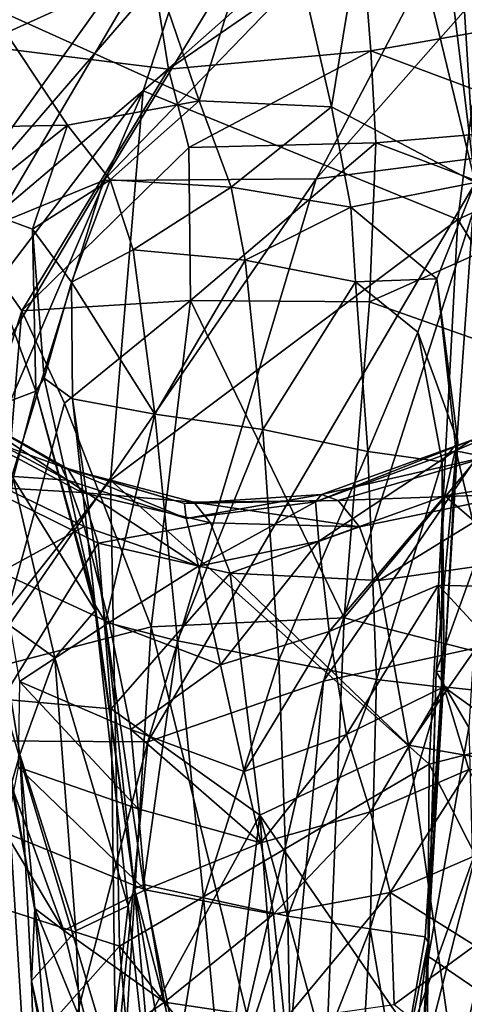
# Model space of a CAD drawing. Extents: x -76 to 76, y -20 to 79.
# Tile 136 of 175: x -4.98 to -3.96, y 9.81 to 12.05. Entities that reach past the tile are written whole.
import ezdxf

# ---------------------------------------------------------------- set-up
doc = ezdxf.new("R2010")
doc.units = 0

msp = doc.modelspace()

# ---------------------------------------------------------------- linework, layer by layer
for points in [[(-4.1497, 12.5585, 0.3621), (-4.1011, 13.0288, 0.6623), (-3.9376, 11.6826, 0.3836)], [(-4.1011, 13.0288, 0.6623), (-4.0068, 12.7924, 0.701), (-3.9376, 11.6826, 0.3836)], [(-4.0068, 12.7924, 0.701), (-3.9445, 13.0319, 0.6746), (-3.9376, 11.6826, 0.3836)], [(-4.1337, 12.7555, 14.0405), (-3.7247, 12.7841, 13.3778), (-4.785, 11.6868, 13.2645)], [(-3.7247, 12.7841, 13.3778), (-4.3002, 11.6909, 12.7871), (-4.785, 11.6868, 13.2645)], [(-3.7247, 12.7841, 13.3778), (-3.3742, 12.7419, 12.8492), (-4.3002, 11.6909, 12.7871)], [(-4.1337, 12.7555, 14.0405), (-4.785, 11.6868, 13.2645), (-5.2035, 11.515, 13.8989)], [(-4.493, 12.5075, 14.846), (-4.1337, 12.7555, 14.0405), (-5.2035, 11.515, 13.8989)], [(-3.3742, 12.7419, 12.8492), (-3.9022, 11.7426, 12.324), (-4.3002, 11.6909, 12.7871)], [(-4.6944, 11.8915, 15.8032), (-3.8433, 12.6447, 16.4732), (-4.493, 12.5075, 14.846)], [(-3.8433, 12.6447, 16.4732), (-4.6944, 11.8915, 15.8032), (-3.9769, 11.5983, 17.2399)], [(-3.8433, 12.6447, 16.4732), (-3.9769, 11.5983, 17.2399), (-3.1819, 11.9671, 17.6502)], [(-4.3943, 12.4169, 0.2615), (-4.1497, 12.5585, 0.3621), (-4.2653, 11.8548, 0.3391)], [(-4.1497, 12.5585, 0.3621), (-3.9376, 11.6826, 0.3836), (-4.2653, 11.8548, 0.3391)], [(-4.6944, 11.8915, 15.8032), (-4.493, 12.5075, 14.846), (-5.4023, 10.9604, 14.8327)], [(-4.493, 12.5075, 14.846), (-5.2035, 11.515, 13.8989), (-5.4023, 10.9604, 14.8327)], [(-4.7293, 12.3456, 0.2793), (-4.3943, 12.4169, 0.2615), (-4.5666, 11.8684, 0.3577)], [(-4.3943, 12.4169, 0.2615), (-4.2653, 11.8548, 0.3391), (-4.5666, 11.8684, 0.3577)], [(-5.0491, 12.0861, 0.3341), (-4.7293, 12.3456, 0.2793), (-4.5666, 11.8684, 0.3577)], [(-5.0712, 11.9947, 6.9143), (-4.6739, 12.1754, 7.2957), (-5.1656, 12.3159, 6.8856)], [(-4.6739, 12.1754, 7.2957), (-4.6366, 11.9406, 7.3734), (-4.196, 12.2455, 7.4677)], [(-4.6366, 11.9406, 7.3734), (-4.1756, 11.9827, 7.5447), (-4.196, 12.2455, 7.4677)], [(-3.7247, 12.0619, 7.3083), (-4.196, 12.2455, 7.4677), (-4.1756, 11.9827, 7.5447)], [(-4.6739, 12.1754, 7.2957), (-5.0712, 11.9947, 6.9143), (-4.6366, 11.9406, 7.3734)], [(-5.0491, 12.0861, 0.3341), (-4.8666, 11.8135, 0.3826), (-5.2648, 11.8047, 0.3607)], [(-4.8666, 11.8135, 0.3826), (-5.0491, 12.0861, 0.3341), (-4.5666, 11.8684, 0.3577)], [(-3.7163, 11.8113, 7.4058), (-3.7247, 12.0619, 7.3083), (-4.1756, 11.9827, 7.5447)], [(-5.0712, 11.9947, 6.9143), (-5.0892, 11.5568, 6.9688), (-4.6366, 11.9406, 7.3734)], [(-4.6366, 11.9406, 7.3734), (-4.5905, 11.762, 7.5169), (-4.1756, 11.9827, 7.5447)], [(-4.5905, 11.762, 7.5169), (-4.1639, 11.773, 7.6741), (-4.1756, 11.9827, 7.5447)], [(-3.7163, 11.8113, 7.4058), (-4.1756, 11.9827, 7.5447), (-4.1639, 11.773, 7.6741)], [(-3.3193, 10.542, 18.0161), (-3.1819, 11.9671, 17.6502), (-3.9769, 11.5983, 17.2399)], [(-4.6366, 11.9406, 7.3734), (-5.0892, 11.5568, 6.9688), (-4.971, 11.3897, 7.2876)], [(-4.5905, 11.762, 7.5169), (-4.6366, 11.9406, 7.3734), (-4.971, 11.3897, 7.2876)], [(-4.6944, 11.8915, 15.8032), (-5.4023, 10.9604, 14.8327), (-5.4349, 10.1623, 15.719)], [(-4.7691, 11.004, 16.619), (-4.6944, 11.8915, 15.8032), (-5.4349, 10.1623, 15.719)], [(-4.6944, 11.8915, 15.8032), (-4.7691, 11.004, 16.619), (-3.9769, 11.5983, 17.2399)], [(-4.7699, 11.6884, 0.3377), (-4.8666, 11.8135, 0.3826), (-4.5666, 11.8684, 0.3577)], [(-4.4937, 11.6718, 0.3142), (-4.7699, 11.6884, 0.3377), (-4.5666, 11.8684, 0.3577)], [(-4.4937, 11.6718, 0.3142), (-4.5666, 11.8684, 0.3577), (-4.2653, 11.8548, 0.3391)], [(-4.2212, 11.6263, 0.3048), (-4.4937, 11.6718, 0.3142), (-4.2653, 11.8548, 0.3391)], [(-4.2212, 11.6263, 0.3048), (-4.2653, 11.8548, 0.3391), (-3.9376, 11.6826, 0.3836)], [(-4.8666, 11.8135, 0.3826), (-5.0944, 11.6311, 0.4453), (-5.2648, 11.8047, 0.3607)], [(-4.9464, 11.5764, 0.3717), (-5.0944, 11.6311, 0.4453), (-4.8666, 11.8135, 0.3826)], [(-4.7699, 11.6884, 0.3377), (-4.9464, 11.5764, 0.3717), (-4.8666, 11.8135, 0.3826)], [(-3.7318, 11.6093, 7.5591), (-3.7163, 11.8113, 7.4058), (-4.1639, 11.773, 7.6741)], [(-4.5905, 11.762, 7.5169), (-4.5865, 11.4135, 7.7073), (-4.1639, 11.773, 7.6741)], [(-4.5865, 11.4135, 7.7073), (-4.1784, 11.4106, 7.8588), (-4.1639, 11.773, 7.6741)], [(-3.7318, 11.6093, 7.5591), (-4.1639, 11.773, 7.6741), (-4.1784, 11.4106, 7.8588)], [(-4.5905, 11.762, 7.5169), (-4.971, 11.3897, 7.2876), (-4.5865, 11.4135, 7.7073)], [(-4.2833, 10.5451, 11.6275), (-4.6837, 10.4068, 12.0176), (-3.9022, 11.7426, 12.324)], [(-4.6837, 10.4068, 12.0176), (-4.3002, 11.6909, 12.7871), (-3.9022, 11.7426, 12.324)], [(-4.2833, 10.5451, 11.6275), (-3.9022, 11.7426, 12.324), (-3.4715, 11.732, 11.905)], [(-3.8091, 10.6488, 11.2158), (-4.2833, 10.5451, 11.6275), (-3.4715, 11.732, 11.905)], [(-5.1816, 10.4102, 12.2618), (-5.6134, 10.2899, 12.6646), (-4.785, 11.6868, 13.2645)], [(-5.6134, 10.2899, 12.6646), (-5.2035, 11.515, 13.8989), (-4.785, 11.6868, 13.2645)], [(-5.1816, 10.4102, 12.2618), (-4.785, 11.6868, 13.2645), (-4.3002, 11.6909, 12.7871)], [(-4.6837, 10.4068, 12.0176), (-5.1816, 10.4102, 12.2618), (-4.3002, 11.6909, 12.7871)], [(-4.9464, 11.5764, 0.3717), (-4.7699, 11.6884, 0.3377), (-4.8577, 11.4555, 0.3281)], [(-4.7699, 11.6884, 0.3377), (-4.7174, 11.5292, 0.2774), (-4.8577, 11.4555, 0.3281)], [(-4.7699, 11.6884, 0.3377), (-4.4937, 11.6718, 0.3142), (-4.7174, 11.5292, 0.2774)], [(-4.025, 11.4625, 0.3162), (-4.2212, 11.6263, 0.3048), (-3.9376, 11.6826, 0.3836)], [(-4.025, 11.4625, 0.3162), (-3.9376, 11.6826, 0.3836), (-3.9807, 11.0689, 0.4683)], [(-3.9272, 10.8435, 0.677), (-3.9807, 11.0689, 0.4683), (-3.9376, 11.6826, 0.3836)], [(-4.4937, 11.6718, 0.3142), (-4.4616, 11.5055, 0.243), (-4.7174, 11.5292, 0.2774)], [(-4.4937, 11.6718, 0.3142), (-4.2212, 11.6263, 0.3048), (-4.4616, 11.5055, 0.243)], [(-5.0697, 11.1575, 0.7397), (-5.0944, 11.6311, 0.4453), (-4.9387, 11.2064, 0.5278)], [(-4.9387, 11.2064, 0.5278), (-5.0944, 11.6311, 0.4453), (-4.9464, 11.5764, 0.3717)], [(-4.2212, 11.6263, 0.3048), (-4.2107, 11.4562, 0.2461), (-4.4616, 11.5055, 0.243)], [(-4.2212, 11.6263, 0.3048), (-4.025, 11.4625, 0.3162), (-4.2107, 11.4562, 0.2461)], [(-3.7595, 11.2619, 7.7699), (-3.7318, 11.6093, 7.5591), (-4.1784, 11.4106, 7.8588)], [(-4.0428, 10.3559, 17.5687), (-3.9769, 11.5983, 17.2399), (-4.7691, 11.004, 16.619)], [(-4.0428, 10.3559, 17.5687), (-3.3193, 10.542, 18.0161), (-3.9769, 11.5983, 17.2399)], [(-4.9197, 11.2365, 0.4126), (-4.9387, 11.2064, 0.5278), (-4.9464, 11.5764, 0.3717)], [(-4.9197, 11.2365, 0.4126), (-4.9464, 11.5764, 0.3717), (-4.8577, 11.4555, 0.3281)], [(-5.2651, 10.4695, 7.1865), (-4.971, 11.3897, 7.2876), (-5.0892, 11.5568, 6.9688)], [(-4.7174, 11.5292, 0.2774), (-4.6677, 11.1546, 0.2796), (-4.8577, 11.4555, 0.3281)], [(-4.6677, 11.1546, 0.2796), (-4.7174, 11.5292, 0.2774), (-4.4616, 11.5055, 0.243)], [(-4.4216, 11.1192, 0.2386), (-4.6677, 11.1546, 0.2796), (-4.4616, 11.5055, 0.243)], [(-4.4216, 11.1192, 0.2386), (-4.4616, 11.5055, 0.243), (-4.2107, 11.4562, 0.2461)], [(-4.8553, 11.189, 0.3466), (-4.9197, 11.2365, 0.4126), (-4.8577, 11.4555, 0.3281)], [(-4.6677, 11.1546, 0.2796), (-4.8553, 11.189, 0.3466), (-4.8577, 11.4555, 0.3281)], [(-4.1823, 11.069, 0.2505), (-4.4216, 11.1192, 0.2386), (-4.2107, 11.4562, 0.2461)], [(-4.025, 11.4625, 0.3162), (-4.0683, 11.3412, 0.2802), (-4.2107, 11.4562, 0.2461)], [(-4.1823, 11.069, 0.2505), (-4.2107, 11.4562, 0.2461), (-4.0683, 11.3412, 0.2802)], [(-4.025, 11.4625, 0.3162), (-3.9776, 11.091, 0.3548), (-4.0683, 11.3412, 0.2802)], [(-3.9776, 11.091, 0.3548), (-4.025, 11.4625, 0.3162), (-3.9807, 11.0689, 0.4683)], [(-4.971, 11.3897, 7.2876), (-4.8733, 11.1791, 7.525), (-4.5865, 11.4135, 7.7073)], [(-4.6758, 10.6691, 7.9256), (-4.5865, 11.4135, 7.7073), (-4.8733, 11.1791, 7.525)], [(-4.6758, 10.6691, 7.9256), (-4.2365, 10.6899, 8.1016), (-4.5865, 11.4135, 7.7073)], [(-4.2365, 10.6899, 8.1016), (-4.1784, 11.4106, 7.8588), (-4.5865, 11.4135, 7.7073)], [(-3.7595, 11.2619, 7.7699), (-4.1784, 11.4106, 7.8588), (-4.2365, 10.6899, 8.1016)], [(-5.2651, 10.4695, 7.1865), (-5.0403, 10.5749, 7.5936), (-4.971, 11.3897, 7.2876)], [(-5.0403, 10.5749, 7.5936), (-4.8733, 11.1791, 7.525), (-4.971, 11.3897, 7.2876)], [(-4.0132, 11.0457, 0.2958), (-4.1823, 11.069, 0.2505), (-4.0683, 11.3412, 0.2802)], [(-3.9776, 11.091, 0.3548), (-4.0132, 11.0457, 0.2958), (-4.0683, 11.3412, 0.2802)], [(-3.7874, 10.5748, 8.0402), (-3.7595, 11.2619, 7.7699), (-4.2365, 10.6899, 8.1016)], [(-4.9197, 11.2365, 0.4126), (-4.804, 10.7184, 0.436), (-4.9387, 11.2064, 0.5278)], [(-4.9197, 11.2365, 0.4126), (-4.8553, 11.189, 0.3466), (-4.804, 10.7184, 0.436)], [(-4.9908, 11.0082, 0.7422), (-5.0697, 11.1575, 0.7397), (-4.9387, 11.2064, 0.5278)], [(-4.9908, 11.0082, 0.7422), (-4.9387, 11.2064, 0.5278), (-4.8039, 10.7068, 0.5406)], [(-4.804, 10.7184, 0.436), (-4.8039, 10.7068, 0.5406), (-4.9387, 11.2064, 0.5278)], [(-3.644, 11.2157, 3.6315), (-3.9837, 11.0707, 3.546), (-3.7065, 11.0169, 3.3784)], [(-3.9837, 11.0707, 3.546), (-3.644, 11.2157, 3.6315), (-3.9476, 11.0946, 3.7759)], [(-4.867, 11.004, 3.6367), (-4.8815, 11.0348, 3.8845), (-5.1394, 11.1834, 3.8521)], [(-5.118, 11.1722, 4.1733), (-5.1394, 11.1834, 3.8521), (-4.8815, 11.0348, 3.8845)], [(-5.1222, 11.1401, 3.5694), (-4.867, 11.004, 3.6367), (-5.1394, 11.1834, 3.8521)], [(-4.8553, 11.189, 0.3466), (-4.7799, 10.6799, 0.3703), (-4.804, 10.7184, 0.436)], [(-4.8553, 11.189, 0.3466), (-4.6677, 11.1546, 0.2796), (-4.7799, 10.6799, 0.3703)], [(-4.8663, 11.0295, 4.1833), (-5.118, 11.1722, 4.1733), (-4.8815, 11.0348, 3.8845)], [(-5.118, 11.1722, 4.1733), (-4.8663, 11.0295, 4.1833), (-5.0819, 11.1071, 4.4443)], [(-5.0403, 10.5749, 7.5936), (-4.6758, 10.6691, 7.9256), (-4.8733, 11.1791, 7.525)], [(-4.867, 11.004, 3.6367), (-5.1222, 11.1401, 3.5694), (-5.0783, 11.0182, 3.2882)], [(-4.6677, 11.1546, 0.2796), (-4.6158, 10.6377, 0.3021), (-4.7799, 10.6799, 0.3703)], [(-4.6677, 11.1546, 0.2796), (-4.4216, 11.1192, 0.2386), (-4.6158, 10.6377, 0.3021)], [(-4.4216, 11.1192, 0.2386), (-4.3853, 10.5936, 0.261), (-4.6158, 10.6377, 0.3021)], [(-4.4216, 11.1192, 0.2386), (-4.1823, 11.069, 0.2505), (-4.3853, 10.5936, 0.261)], [(-4.8663, 11.0295, 4.1833), (-4.834, 10.9754, 4.4309), (-5.0819, 11.1071, 4.4443)], [(-5.0548, 10.9886, 4.5762), (-5.0819, 11.1071, 4.4443), (-4.834, 10.9754, 4.4309)], [(-4.3015, 10.9546, 3.6234), (-3.9837, 11.0707, 3.546), (-3.9476, 11.0946, 3.7759)], [(-4.2883, 10.9714, 3.8402), (-4.3015, 10.9546, 3.6234), (-3.9476, 11.0946, 3.7759)], [(-4.2883, 10.9714, 3.8402), (-3.9476, 11.0946, 3.7759), (-3.8932, 11.0615, 4.0442)], [(-3.9776, 11.091, 0.3548), (-4.0081, 10.568, 0.3875), (-4.0132, 11.0457, 0.2958)], [(-3.9776, 11.091, 0.3548), (-3.9807, 11.0689, 0.4683), (-4.0081, 10.568, 0.3875)], [(-4.1823, 11.069, 0.2505), (-4.1624, 10.5492, 0.2767), (-4.3853, 10.5936, 0.261)], [(-4.3015, 10.9546, 3.6234), (-4.2942, 10.8646, 3.3952), (-3.9837, 11.0707, 3.546)], [(-4.2942, 10.8646, 3.3952), (-4.0065, 10.968, 3.302), (-3.9837, 11.0707, 3.546)], [(-4.1823, 11.069, 0.2505), (-4.0132, 11.0457, 0.2958), (-4.1624, 10.5492, 0.2767)], [(-3.9807, 11.0689, 0.4683), (-3.9272, 10.8435, 0.677), (-4.0266, 10.5676, 0.4909)], [(-3.9807, 11.0689, 0.4683), (-4.0266, 10.5676, 0.4909), (-4.0081, 10.568, 0.3875)], [(-3.9837, 11.0707, 3.546), (-4.0065, 10.968, 3.302), (-3.7065, 11.0169, 3.3784)], [(-4.2502, 10.9575, 4.1051), (-4.2883, 10.9714, 3.8402), (-3.8932, 11.0615, 4.0442)], [(-4.2502, 10.9575, 4.1051), (-3.8932, 11.0615, 4.0442), (-3.836, 10.9723, 4.2674)], [(-4.0132, 11.0457, 0.2958), (-4.0142, 10.5317, 0.3264), (-4.1624, 10.5492, 0.2767)], [(-4.0081, 10.568, 0.3875), (-4.0142, 10.5317, 0.3264), (-4.0132, 11.0457, 0.2958)], [(-4.8663, 11.0295, 4.1833), (-4.8815, 11.0348, 3.8845), (-4.6003, 10.9506, 3.9283)], [(-4.867, 11.004, 3.6367), (-4.5964, 10.9161, 3.7061), (-4.8815, 11.0348, 3.8845)], [(-4.5964, 10.9161, 3.7061), (-4.6003, 10.9506, 3.9283), (-4.8815, 11.0348, 3.8845)], [(-4.8663, 11.0295, 4.1833), (-4.5789, 10.9535, 4.2036), (-4.834, 10.9754, 4.4309)], [(-4.5789, 10.9535, 4.2036), (-4.8663, 11.0295, 4.1833), (-4.6003, 10.9506, 3.9283)], [(-4.7483, 9.9412, 17.0003), (-4.7691, 11.004, 16.619), (-5.4349, 10.1623, 15.719)], [(-4.8287, 10.8984, 3.3901), (-4.867, 11.004, 3.6367), (-5.0783, 11.0182, 3.2882)], [(-4.8287, 10.8984, 3.3901), (-5.0783, 11.0182, 3.2882), (-5.0193, 10.7937, 2.9712)], [(-4.9908, 11.0082, 0.7422), (-4.8954, 10.5988, 0.7257), (-5.0261, 10.6924, 1.1012)], [(-4.8954, 10.5988, 0.7257), (-4.9908, 11.0082, 0.7422), (-4.8039, 10.7068, 0.5406)], [(-4.867, 11.004, 3.6367), (-4.8287, 10.8984, 3.3901), (-4.5686, 10.8077, 3.4829)], [(-4.5964, 10.9161, 3.7061), (-4.867, 11.004, 3.6367), (-4.5686, 10.8077, 3.4829)], [(-4.7483, 9.9412, 17.0003), (-4.0428, 10.3559, 17.5687), (-4.7691, 11.004, 16.619)], [(-3.7622, 10.7568, 3.111), (-3.7065, 11.0169, 3.3784), (-4.0065, 10.968, 3.302)], [(-4.7969, 10.86, 4.5253), (-5.0548, 10.9886, 4.5762), (-4.834, 10.9754, 4.4309)], [(-5.0548, 10.9886, 4.5762), (-4.7969, 10.86, 4.5253), (-5.0159, 10.5044, 4.6169)], [(-4.7969, 10.86, 4.5253), (-4.834, 10.9754, 4.4309), (-4.5412, 10.9068, 4.429)], [(-4.5789, 10.9535, 4.2036), (-4.5412, 10.9068, 4.429), (-4.834, 10.9754, 4.4309)], [(-4.2883, 10.9714, 3.8402), (-4.2502, 10.9575, 4.1051), (-4.6003, 10.9506, 3.9283)], [(-4.2883, 10.9714, 3.8402), (-4.6003, 10.9506, 3.9283), (-4.5964, 10.9161, 3.7061)], [(-4.2502, 10.9575, 4.1051), (-4.5789, 10.9535, 4.2036), (-4.6003, 10.9506, 3.9283)], [(-4.3015, 10.9546, 3.6234), (-4.2883, 10.9714, 3.8402), (-4.5964, 10.9161, 3.7061)], [(-4.2502, 10.9575, 4.1051), (-4.2016, 10.8973, 4.3238), (-4.5789, 10.9535, 4.2036)], [(-4.2942, 10.8646, 3.3952), (-4.2707, 10.6589, 3.0961), (-4.0065, 10.968, 3.302)], [(-4.2707, 10.6589, 3.0961), (-4.0213, 10.7645, 2.9911), (-4.0065, 10.968, 3.302)], [(-4.2016, 10.8973, 4.3238), (-4.2502, 10.9575, 4.1051), (-3.836, 10.9723, 4.2674)], [(-4.1572, 10.7753, 4.4024), (-4.2016, 10.8973, 4.3238), (-3.836, 10.9723, 4.2674)], [(-3.7916, 10.8276, 4.3615), (-4.1572, 10.7753, 4.4024), (-3.836, 10.9723, 4.2674)], [(-4.0213, 10.7645, 2.9911), (-3.7622, 10.7568, 3.111), (-4.0065, 10.968, 3.302)], [(-4.3015, 10.9546, 3.6234), (-4.5964, 10.9161, 3.7061), (-4.5686, 10.8077, 3.4829)], [(-4.2016, 10.8973, 4.3238), (-4.5412, 10.9068, 4.429), (-4.5789, 10.9535, 4.2036)], [(-4.2942, 10.8646, 3.3952), (-4.3015, 10.9546, 3.6234), (-4.5686, 10.8077, 3.4829)], [(-4.7721, 10.6796, 3.0951), (-4.8287, 10.8984, 3.3901), (-5.0193, 10.7937, 2.9712)], [(-4.8287, 10.8984, 3.3901), (-4.7721, 10.6796, 3.0951), (-4.5686, 10.8077, 3.4829)], [(-4.4962, 10.7919, 4.5014), (-4.7969, 10.86, 4.5253), (-4.5412, 10.9068, 4.429)], [(-4.4962, 10.7919, 4.5014), (-4.5412, 10.9068, 4.429), (-4.2016, 10.8973, 4.3238)], [(-4.1572, 10.7753, 4.4024), (-4.4962, 10.7919, 4.5014), (-4.2016, 10.8973, 4.3238)], [(-4.7969, 10.86, 4.5253), (-4.7671, 10.4823, 4.5312), (-5.0159, 10.5044, 4.6169)], [(-4.7969, 10.86, 4.5253), (-4.4962, 10.7919, 4.5014), (-4.7671, 10.4823, 4.5312)], [(-4.2942, 10.8646, 3.3952), (-4.5686, 10.8077, 3.4829), (-4.5183, 10.5829, 3.2046)], [(-4.2707, 10.6589, 3.0961), (-4.2942, 10.8646, 3.3952), (-4.5183, 10.5829, 3.2046)], [(-4.1572, 10.7753, 4.4024), (-3.7916, 10.8276, 4.3615), (-4.0898, 10.3994, 4.4105)], [(-3.7916, 10.8276, 4.3615), (-3.7445, 10.339, 4.3997), (-4.0898, 10.3994, 4.4105)], [(-3.9272, 10.8435, 0.677), (-3.9525, 10.4401, 0.6676), (-4.0266, 10.5676, 0.4909)], [(-4.7721, 10.6796, 3.0951), (-4.5183, 10.5829, 3.2046), (-4.5686, 10.8077, 3.4829)], [(-4.7721, 10.6796, 3.0951), (-5.0193, 10.7937, 2.9712), (-4.9759, 10.5447, 2.684)], [(-4.4962, 10.7919, 4.5014), (-4.4285, 10.2396, 4.4965), (-4.7671, 10.4823, 4.5312)], [(-4.1572, 10.7753, 4.4024), (-4.0898, 10.3994, 4.4105), (-4.4962, 10.7919, 4.5014)], [(-4.0898, 10.3994, 4.4105), (-4.4285, 10.2396, 4.4965), (-4.4962, 10.7919, 4.5014)], [(-4.2707, 10.6589, 3.0961), (-4.2313, 10.4242, 2.8045), (-4.0213, 10.7645, 2.9911)], [(-4.2313, 10.4242, 2.8045), (-4.0094, 10.5324, 2.6953), (-4.0213, 10.7645, 2.9911)], [(-3.7622, 10.7568, 3.111), (-4.0213, 10.7645, 2.9911), (-3.7848, 10.5081, 2.8572)], [(-4.0213, 10.7645, 2.9911), (-4.0094, 10.5324, 2.6953), (-3.7848, 10.5081, 2.8572)], [(-4.714, 10.0719, 0.4174), (-4.804, 10.7184, 0.436), (-4.7799, 10.6799, 0.3703)], [(-4.804, 10.7184, 0.436), (-4.714, 10.0719, 0.4174), (-4.8039, 10.7068, 0.5406)], [(-4.9951, 10.3093, 1.6502), (-5.0261, 10.6924, 1.1012), (-4.9755, 10.3779, 1.0616)], [(-4.8954, 10.5988, 0.7257), (-4.9755, 10.3779, 1.0616), (-5.0261, 10.6924, 1.1012)], [(-4.8954, 10.5988, 0.7257), (-4.8039, 10.7068, 0.5406), (-4.7283, 10.0331, 0.5109)], [(-4.714, 10.0719, 0.4174), (-4.7283, 10.0331, 0.5109), (-4.8039, 10.7068, 0.5406)], [(-4.2365, 10.6899, 8.1016), (-4.6758, 10.6691, 7.9256), (-4.2997, 9.1424, 8.4617)], [(-3.7874, 10.5748, 8.0402), (-4.2365, 10.6899, 8.1016), (-4.2997, 9.1424, 8.4617)], [(-4.6758, 10.6691, 7.9256), (-5.0403, 10.5749, 7.5936), (-4.774, 9.0815, 8.2781)], [(-4.7225, 10.4356, 2.8147), (-4.7721, 10.6796, 3.0951), (-4.9759, 10.5447, 2.684)], [(-4.6939, 10.0816, 0.3584), (-4.714, 10.0719, 0.4174), (-4.7799, 10.6799, 0.3703)], [(-4.6939, 10.0816, 0.3584), (-4.7799, 10.6799, 0.3703), (-4.6158, 10.6377, 0.3021)], [(-4.6758, 10.6691, 7.9256), (-4.774, 9.0815, 8.2781), (-4.2997, 9.1424, 8.4617)], [(-4.7721, 10.6796, 3.0951), (-4.7225, 10.4356, 2.8147), (-4.5183, 10.5829, 3.2046)], [(-4.2833, 10.5451, 11.6275), (-3.8091, 10.6488, 11.2158), (-4.5438, 7.7665, 9.8758)], [(-3.8091, 10.6488, 11.2158), (-4.0281, 7.8663, 9.645), (-4.5438, 7.7665, 9.8758)], [(-4.2707, 10.6589, 3.0961), (-4.5183, 10.5829, 3.2046), (-4.4644, 10.3398, 2.9294)], [(-4.2313, 10.4242, 2.8045), (-4.2707, 10.6589, 3.0961), (-4.4644, 10.3398, 2.9294)], [(-3.8091, 10.6488, 11.2158), (-3.0903, 10.5414, 10.9072), (-4.0281, 7.8663, 9.645)], [(-4.557, 10.0518, 0.3026), (-4.6939, 10.0816, 0.3584), (-4.6158, 10.6377, 0.3021)], [(-4.557, 10.0518, 0.3026), (-4.6158, 10.6377, 0.3021), (-4.3853, 10.5936, 0.261)], [(-4.8954, 10.5988, 0.7257), (-4.8476, 9.976, 0.6702), (-4.9755, 10.3779, 1.0616)], [(-4.8476, 9.976, 0.6702), (-4.8954, 10.5988, 0.7257), (-4.7283, 10.0331, 0.5109)], [(-5.0403, 10.5749, 7.5936), (-5.1883, 8.9183, 7.9143), (-4.774, 9.0815, 8.2781)], [(-4.7225, 10.4356, 2.8147), (-4.4644, 10.3398, 2.9294), (-4.5183, 10.5829, 3.2046)], [(-4.3644, 10.0093, 0.2707), (-4.557, 10.0518, 0.3026), (-4.3853, 10.5936, 0.261)], [(-4.3644, 10.0093, 0.2707), (-4.3853, 10.5936, 0.261), (-4.1624, 10.5492, 0.2767)], [(-3.8218, 9.0913, 8.4442), (-3.7874, 10.5748, 8.0402), (-4.2997, 9.1424, 8.4617)], [(-4.0452, 9.9495, 0.3808), (-4.0081, 10.568, 0.3875), (-4.0266, 10.5676, 0.4909)], [(-4.0081, 10.568, 0.3875), (-4.0452, 9.9495, 0.3808), (-4.0142, 10.5317, 0.3264)], [(-4.0442, 9.9179, 0.4731), (-4.0452, 9.9495, 0.3808), (-4.0266, 10.5676, 0.4909)], [(-4.0442, 9.9179, 0.4731), (-4.0266, 10.5676, 0.4909), (-3.9525, 10.4401, 0.6676)], [(-4.9794, 10.3491, 2.4922), (-4.7057, 10.2545, 2.6115), (-4.9759, 10.5447, 2.684)], [(-4.7057, 10.2545, 2.6115), (-4.7225, 10.4356, 2.8147), (-4.9759, 10.5447, 2.684)], [(-4.2833, 10.5451, 11.6275), (-4.5438, 7.7665, 9.8758), (-4.9567, 7.6259, 10.0731)], [(-4.6837, 10.4068, 12.0176), (-4.2833, 10.5451, 11.6275), (-4.9567, 7.6259, 10.0731)], [(-4.1772, 9.9811, 0.2834), (-4.3644, 10.0093, 0.2707), (-4.1624, 10.5492, 0.2767)], [(-4.2313, 10.4242, 2.8045), (-4.1765, 10.2472, 2.5986), (-4.0094, 10.5324, 2.6953)], [(-4.1772, 9.9811, 0.2834), (-4.1624, 10.5492, 0.2767), (-4.0142, 10.5317, 0.3264)], [(-4.052, 9.9626, 0.3252), (-4.1772, 9.9811, 0.2834), (-4.0142, 10.5317, 0.3264)], [(-4.1765, 10.2472, 2.5986), (-3.9524, 10.3439, 2.4966), (-4.0094, 10.5324, 2.6953)], [(-4.0452, 9.9495, 0.3808), (-4.052, 9.9626, 0.3252), (-4.0142, 10.5317, 0.3264)], [(-3.3193, 10.542, 18.0161), (-4.0428, 10.3559, 17.5687), (-3.4324, 9.1512, 17.9674)], [(-3.0903, 10.5414, 10.9072), (-3.3062, 7.7673, 9.5308), (-4.0281, 7.8663, 9.645)], [(-3.7483, 10.3441, 2.6451), (-3.7848, 10.5081, 2.8572), (-4.0094, 10.5324, 2.6953)], [(-3.9524, 10.3439, 2.4966), (-3.7483, 10.3441, 2.6451), (-4.0094, 10.5324, 2.6953)], [(-4.9446, 9.3423, 4.6142), (-5.2098, 9.4224, 4.921), (-5.0159, 10.5044, 4.6169)], [(-4.7569, 9.6411, 4.5134), (-4.9446, 9.3423, 4.6142), (-5.0159, 10.5044, 4.6169)], [(-4.7671, 10.4823, 4.5312), (-4.7569, 9.6411, 4.5134), (-5.0159, 10.5044, 4.6169)], [(-4.7569, 9.6411, 4.5134), (-4.7671, 10.4823, 4.5312), (-4.4285, 10.2396, 4.4965)], [(-3.9361, 9.8443, 0.6253), (-4.0442, 9.9179, 0.4731), (-3.9525, 10.4401, 0.6676)], [(-4.7057, 10.2545, 2.6115), (-4.4261, 10.1766, 2.7154), (-4.7225, 10.4356, 2.8147)], [(-4.4261, 10.1766, 2.7154), (-4.4644, 10.3398, 2.9294), (-4.7225, 10.4356, 2.8147)], [(-4.2313, 10.4242, 2.8045), (-4.4644, 10.3398, 2.9294), (-4.4261, 10.1766, 2.7154)], [(-4.1765, 10.2472, 2.5986), (-4.2313, 10.4242, 2.8045), (-4.4261, 10.1766, 2.7154)], [(-5.1816, 10.4102, 12.2618), (-4.6837, 10.4068, 12.0176), (-5.4113, 7.6029, 10.0868)], [(-4.6837, 10.4068, 12.0176), (-4.9567, 7.6259, 10.0731), (-5.4113, 7.6029, 10.0868)], [(-4.0898, 10.3994, 4.4105), (-3.9726, 9.5776, 4.4178), (-4.4285, 10.2396, 4.4965)], [(-3.9726, 9.5776, 4.4178), (-4.0898, 10.3994, 4.4105), (-3.7445, 10.339, 4.3997)], [(-4.9409, 10.0274, 1.6189), (-4.9951, 10.3093, 1.6502), (-4.9755, 10.3779, 1.0616)], [(-4.8476, 9.976, 0.6702), (-4.9491, 9.862, 0.984), (-4.9755, 10.3779, 1.0616)], [(-4.9409, 10.0274, 1.6189), (-4.9755, 10.3779, 1.0616), (-4.9491, 9.862, 0.984)], [(-4.0428, 10.3559, 17.5687), (-4.7483, 9.9412, 17.0003), (-4.0507, 9.0715, 17.5236)], [(-4.0428, 10.3559, 17.5687), (-4.0507, 9.0715, 17.5236), (-3.4324, 9.1512, 17.9674)], [(-4.9794, 10.3491, 2.4922), (-5.0083, 10.1995, 2.2531), (-4.6901, 10.0695, 2.4787)], [(-4.7057, 10.2545, 2.6115), (-4.9794, 10.3491, 2.4922), (-4.6901, 10.0695, 2.4787)], [(-4.1765, 10.2472, 2.5986), (-4.1315, 10.0633, 2.4642), (-3.9524, 10.3439, 2.4966)], [(-4.1315, 10.0633, 2.4642), (-3.8651, 10.1789, 2.2334), (-3.9524, 10.3439, 2.4966)], [(-3.6794, 9.2178, 4.4552), (-3.9726, 9.5776, 4.4178), (-3.7445, 10.339, 4.3997)], [(-4.9951, 10.3093, 1.6502), (-4.8755, 9.9771, 2.1618), (-5.0083, 10.1995, 2.2531)], [(-4.9951, 10.3093, 1.6502), (-4.9409, 10.0274, 1.6189), (-4.8755, 9.9771, 2.1618)], [(-4.5682, 9.072, 4.4882), (-4.7569, 9.6411, 4.5134), (-4.4285, 10.2396, 4.4965)], [(-4.7057, 10.2545, 2.6115), (-4.6901, 10.0695, 2.4787), (-4.4261, 10.1766, 2.7154)], [(-4.301, 8.5338, 4.4678), (-4.5682, 9.072, 4.4882), (-4.4285, 10.2396, 4.4965)], [(-3.9726, 9.5776, 4.4178), (-4.1052, 9.0544, 4.4587), (-4.4285, 10.2396, 4.4965)], [(-4.1052, 9.0544, 4.4587), (-4.301, 8.5338, 4.4678), (-4.4285, 10.2396, 4.4965)], [(-4.1765, 10.2472, 2.5986), (-4.4261, 10.1766, 2.7154), (-4.397, 10.0139, 2.5602)], [(-4.1315, 10.0633, 2.4642), (-4.1765, 10.2472, 2.5986), (-4.397, 10.0139, 2.5602)], [(-4.6901, 10.0695, 2.4787), (-5.0083, 10.1995, 2.2531), (-4.8755, 9.9771, 2.1618)], [(-4.6901, 10.0695, 2.4787), (-4.397, 10.0139, 2.5602), (-4.4261, 10.1766, 2.7154)], [(-3.9386, 9.9424, 2.1187), (-3.8651, 10.1789, 2.2334), (-4.1315, 10.0633, 2.4642)], [(-5.3548, 9.2595, 16.2104), (-4.7483, 9.9412, 17.0003), (-5.4349, 10.1623, 15.719)], [(-4.714, 10.0719, 0.4174), (-4.6939, 10.0816, 0.3584), (-4.6151, 9.6934, 0.347)], [(-4.6939, 10.0816, 0.3584), (-4.557, 10.0518, 0.3026), (-4.6151, 9.6934, 0.347)], [(-4.6455, 9.8137, 2.4088), (-4.6901, 10.0695, 2.4787), (-4.8755, 9.9771, 2.1618)], [(-4.7283, 10.0331, 0.5109), (-4.714, 10.0719, 0.4174), (-4.6425, 9.2552, 0.4323)], [(-4.714, 10.0719, 0.4174), (-4.6212, 9.5308, 0.3808), (-4.6425, 9.2552, 0.4323)], [(-4.6212, 9.5308, 0.3808), (-4.714, 10.0719, 0.4174), (-4.6151, 9.6934, 0.347)], [(-4.6901, 10.0695, 2.4787), (-4.6455, 9.8137, 2.4088), (-4.397, 10.0139, 2.5602)], [(-4.1315, 10.0633, 2.4642), (-4.397, 10.0139, 2.5602), (-4.3721, 9.7727, 2.4605)], [(-4.122, 9.808, 2.3862), (-4.1315, 10.0633, 2.4642), (-4.3721, 9.7727, 2.4605)], [(-4.122, 9.808, 2.3862), (-3.9386, 9.9424, 2.1187), (-4.1315, 10.0633, 2.4642)], [(-4.557, 10.0518, 0.3026), (-4.511, 9.5609, 0.3092), (-4.6151, 9.6934, 0.347)], [(-4.557, 10.0518, 0.3026), (-4.3644, 10.0093, 0.2707), (-4.511, 9.5609, 0.3092)], [(-4.9099, 9.6527, 1.5412), (-4.9409, 10.0274, 1.6189), (-4.9491, 9.862, 0.984)], [(-4.9409, 10.0274, 1.6189), (-4.9099, 9.6527, 1.5412), (-4.8085, 9.7019, 2.1376)], [(-4.9409, 10.0274, 1.6189), (-4.8085, 9.7019, 2.1376), (-4.8755, 9.9771, 2.1618)], [(-4.8476, 9.976, 0.6702), (-4.7283, 10.0331, 0.5109), (-4.8185, 9.2656, 0.5995)], [(-4.7283, 10.0331, 0.5109), (-4.6425, 9.2552, 0.4323), (-4.8185, 9.2656, 0.5995)], [(-4.6455, 9.8137, 2.4088), (-4.3721, 9.7727, 2.4605), (-4.397, 10.0139, 2.5602)], [(-4.3644, 10.0093, 0.2707), (-4.3563, 9.5261, 0.288), (-4.511, 9.5609, 0.3092)], [(-4.3644, 10.0093, 0.2707), (-4.1772, 9.9811, 0.2834), (-4.3563, 9.5261, 0.288)], [(-4.8476, 9.976, 0.6702), (-4.8185, 9.2656, 0.5995), (-4.9491, 9.862, 0.984)], [(-4.6455, 9.8137, 2.4088), (-4.8755, 9.9771, 2.1618), (-4.8085, 9.7019, 2.1376)], [(-4.1772, 9.9811, 0.2834), (-4.2044, 9.5122, 0.2955), (-4.3563, 9.5261, 0.288)], [(-4.2044, 9.5122, 0.2955), (-4.1772, 9.9811, 0.2834), (-4.1133, 9.6094, 0.3232)], [(-4.1772, 9.9811, 0.2834), (-4.052, 9.9626, 0.3252), (-4.1133, 9.6094, 0.3232)], [(-4.052, 9.9626, 0.3252), (-4.0452, 9.9495, 0.3808), (-4.1133, 9.6094, 0.3232)], [(-4.0452, 9.9495, 0.3808), (-4.1096, 9.4515, 0.357), (-4.1133, 9.6094, 0.3232)], [(-4.1096, 9.4515, 0.357), (-4.0452, 9.9495, 0.3808), (-4.0869, 9.1842, 0.4093)], [(-4.0452, 9.9495, 0.3808), (-4.0442, 9.9179, 0.4731), (-4.0869, 9.1842, 0.4093)], [(-4.7483, 9.9412, 17.0003), (-5.3548, 9.2595, 16.2104), (-4.6517, 8.8181, 17.0413)], [(-4.7483, 9.9412, 17.0003), (-4.6517, 8.8181, 17.0413), (-4.0507, 9.0715, 17.5236)], [(-3.9386, 9.9424, 2.1187), (-4.122, 9.808, 2.3862), (-3.9469, 9.6682, 2.0865)], [(-4.0442, 9.9179, 0.4731), (-3.9361, 9.8443, 0.6253), (-4.0869, 9.1842, 0.4093)], [(-4.9099, 9.6527, 1.5412), (-4.9491, 9.862, 0.984), (-4.9291, 9.2366, 0.8861)], [(-4.8185, 9.2656, 0.5995), (-4.9291, 9.2366, 0.8861), (-4.9491, 9.862, 0.984)], [(-3.9361, 9.8443, 0.6253), (-3.9022, 9.1716, 0.569), (-4.0869, 9.1842, 0.4093)], [(-4.5947, 9.5557, 2.3575), (-4.6455, 9.8137, 2.4088), (-4.8085, 9.7019, 2.1376)], [(-4.6455, 9.8137, 2.4088), (-4.5947, 9.5557, 2.3575), (-4.3721, 9.7727, 2.4605)]]:
    msp.add_3dface(points)

doc.saveas('drawing.dxf')
